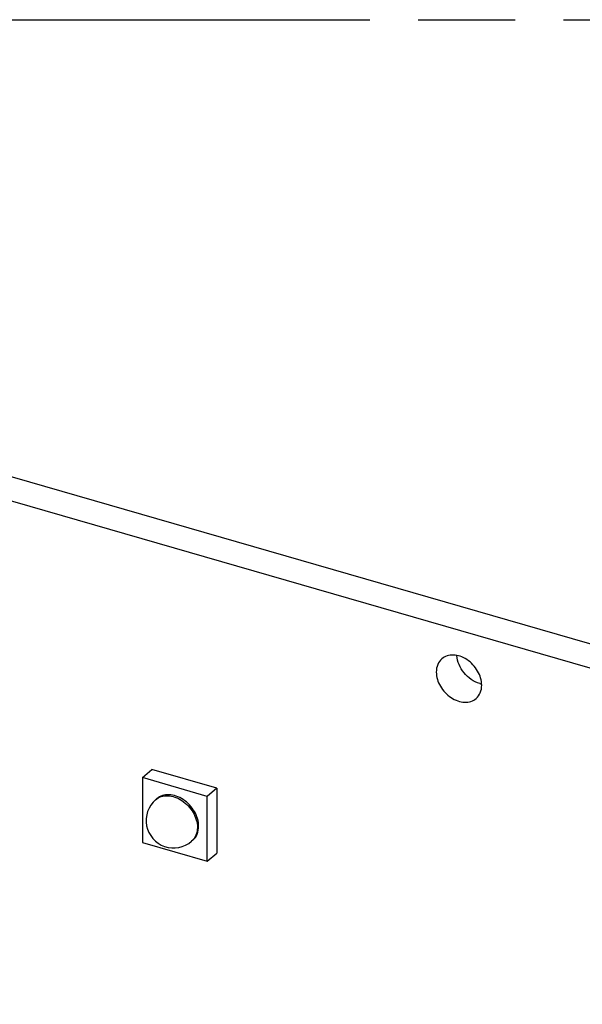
# Model space of a CAD drawing. Header units: millimetres. Extents: x 0 to 210, y 0 to 297.
# Tile 22 of 25: x 83 to 94, y 238 to 258. Entities that reach past the tile are written whole.
import ezdxf

# ---------------------------------------------------------------- set-up
doc = ezdxf.new("R2010")
doc.units = ezdxf.units.MM
doc.header["$LTSCALE"] = 19.36
doc.linetypes.add('PHANTOM', pattern=[0.8, 0.45, -0.05, 0.1, -0.05, 0.1, -0.05])
doc.layers.get('0').update_dxf_attribs({"linetype": 'CONTINUOUS'})
doc.layers.add('DEFAULT_3', color=7, linetype='PHANTOM')

msp = doc.modelspace()

# ---------------------------------------------------------------- linework, layer by layer
at = {"color": 7, "linetype": 'Continuous'}
for p, q in [((124.96401, 236.30693), (72.39627, 251.48193)), ((71.98377, 251.1247), (124.55151, 235.9497)), ((85.26247, 242.5061), (85.45047, 242.66891)), ((86.7495, 242.29391), (85.45047, 242.66891)), ((85.26247, 242.5061), (85.26247, 241.20706)), ((86.5615, 242.1311), (85.26247, 242.5061)), ((86.7495, 242.29391), (86.5615, 242.1311)), ((86.7495, 242.29391), (86.7495, 240.99487)), ((85.55193, 242.08484), (85.52693, 242.06319)), ((86.5615, 240.83206), (86.5615, 242.1311)), ((85.26247, 241.20706), (86.5615, 240.83206)), ((86.27204, 241.25332), (86.24704, 241.23167)), ((86.5615, 240.83206), (86.7495, 240.99487))]:
    msp.add_line(p, q, dxfattribs=at)
for centre, radius, start, end in [((92.14926, 244.86579), 0.49478, 254.083131, 258.685287), ((85.88689, 241.64748), 0.5499, 130.888694, 310.893109)]:
    msp.add_arc(centre, radius, start, end, dxfattribs=at)
for points, knots in [([(91.25556, 244.88477), (91.21992, 244.8539), (91.16116, 244.77005), (91.14458, 244.67026), (91.14458, 244.61917)], [0, 0, 0, 0, 0.47993666, 1, 1, 1, 1]), ([(92.05391, 244.35667), (92.05391, 244.45474), (91.98901, 244.65773), (91.8102, 244.848), (91.62927, 244.93987), (91.491, 244.96797), (91.36036, 244.95228), (91.28582, 244.91097), (91.25556, 244.88477)], [0, 0, 0, 0, 0.25693852, 0.53079787, 0.66202308, 0.78361946, 0.89511892, 1, 1, 1, 1]), ([(92.01357, 244.38998), (91.8917, 244.42467), (91.67363, 244.58056), (91.56446, 244.82679), (91.55775, 244.95163)], [0, 0, 0, 0, 0.50335843, 1, 1, 1, 1]), ([(91.14458, 244.61917), (91.14458, 244.5211), (91.20948, 244.3181), (91.38829, 244.12784), (91.56922, 244.03597), (91.70749, 244.00787), (91.83813, 244.02356), (91.91267, 244.06486), (91.94293, 244.09107)], [0, 0, 0, 0, 0.25693852, 0.53079787, 0.66202308, 0.78361946, 0.89511892, 1, 1, 1, 1]), ([(91.94293, 244.09107), (91.97857, 244.12193), (92.03733, 244.20578), (92.05391, 244.30558), (92.05391, 244.35667)], [0, 0, 0, 0, 0.47993666, 1, 1, 1, 1]), ([(86.3883, 241.53158), (86.3883, 241.63432), (86.32031, 241.84698), (86.13299, 242.04631), (85.94344, 242.14255), (85.79858, 242.17199), (85.66173, 242.15555), (85.58364, 242.11228), (85.55194, 242.08483)], [0, 0, 0, 0, 0.25693852, 0.53079787, 0.66202308, 0.78361946, 0.89511892, 1, 1, 1, 1]), ([(86.27203, 241.25333), (86.30937, 241.28567), (86.37093, 241.37351), (86.3883, 241.47805), (86.3883, 241.53158)], [0, 0, 0, 0, 0.47993666, 1, 1, 1, 1])]:
    msp.add_open_spline(points, degree=3, knots=knots, dxfattribs=at)
at = {"color": 9, "linetype": 'Continuous'}
for points, knots in [([(85.52693, 242.06318), (85.55864, 242.09064), (85.63672, 242.1339), (85.77358, 242.15034), (85.91843, 242.12091), (86.10799, 242.02466), (86.29531, 241.82533), (86.3633, 241.61267), (86.3633, 241.50993)], [0, 0, 0, 0, 0.10487995, 0.21637886, 0.3379756, 0.46919956, 0.74306751, 1, 1, 1, 1]), ([(86.3633, 241.50993), (86.3633, 241.4564), (86.34594, 241.35186), (86.28437, 241.26402), (86.24704, 241.23168)], [0, 0, 0, 0, 0.52006117, 1, 1, 1, 1])]:
    msp.add_open_spline(points, degree=3, knots=knots, dxfattribs=at)
at = {"layer": 'DEFAULT_3', "color": 91, "linetype": 'PHANTOM', "true_color": 0x80ff80}
msp.add_line((50.12864, 257.68), (150.12864, 257.68), dxfattribs=at)

doc.saveas('drawing.dxf')
